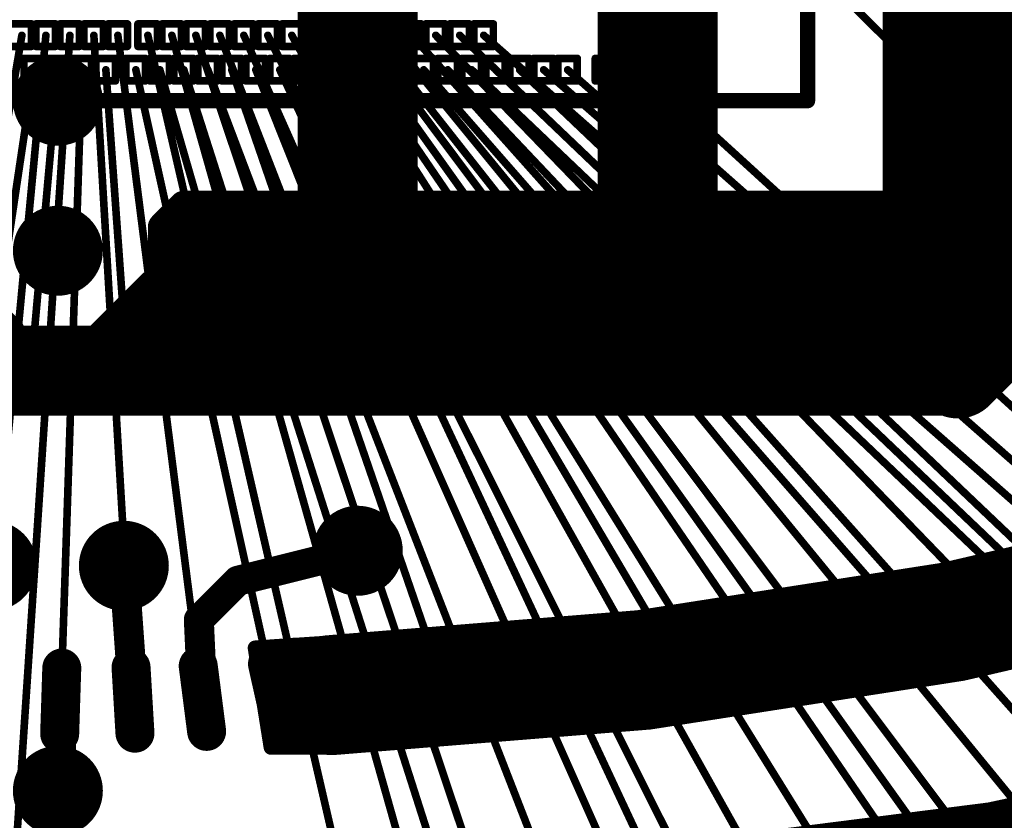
# Model space of a CAD drawing. Header units: millimetres. Extents: x -20 to 67, y -24 to 74.9.
# Tile 8 of 37: x -0.1 to 3.2, y -4.9 to -2.2. Entities that reach past the tile are written whole.
import ezdxf

# ---------------------------------------------------------------- set-up
doc = ezdxf.new("R2010")
doc.units = ezdxf.units.MM
doc.header["$LTSCALE"] = 0.2
doc.header["$MEASUREMENT"] = 0
doc.layers.get('0').update_dxf_attribs({"color": 6, "plot": 0})
for name, color, linetype in [('Cu1', 5, 'Continuous'), ('Die5', 7, 'Continuous'), ('Sbp1', 5, 'Continuous'), ('Wire1', 96, 'Continuous'), ('Wire2', 1, 'Continuous')]:
    doc.layers.add(name, color=color, linetype=linetype)

# ---------------------------------------------------------------- blocks, each defined once
blk = doc.blocks.new('ROUND_25')
at = {"const_width": 0.15}
blk.add_lwpolyline([(-0.075, 0, 1), (0.075, 0, 1)], format="xyb", close=True, dxfattribs=at)
blk = doc.blocks.new('ROUND_19')
at = {"const_width": 0.025}
blk.add_lwpolyline([(-0.0125, 0, 1), (0.0125, 0, 1)], format="xyb", close=True, dxfattribs=at)
blk = doc.blocks.new('ROUND_20')
at = {"const_width": 0.065}
blk.add_lwpolyline([(-0.0325, 0, 1), (0.0325, 0, 1)], format="xyb", close=True, dxfattribs=at)
blk = doc.blocks.new('ROUND_24')
at = {"const_width": 0.05}
blk.add_lwpolyline([(-0.025, 0, 1), (0.025, 0, 1)], format="xyb", close=True, dxfattribs=at)
blk = doc.blocks.new('ROUND_26')
at = {"const_width": 0.25}
blk.add_lwpolyline([(-0.125, 0, 1), (0.125, 0, 1)], format="xyb", close=True, dxfattribs=at)
blk = doc.blocks.new('ROUND_27')
at = {"const_width": 0.2}
blk.add_lwpolyline([(-0.1, 0, 1), (0.1, 0, 1)], format="xyb", close=True, dxfattribs=at)
blk = doc.blocks.new('ROUND_28')
at = {"const_width": 0.1}
blk.add_lwpolyline([(-0.05, 0, 1), (0.05, 0, 1)], format="xyb", close=True, dxfattribs=at)
blk = doc.blocks.new('ROUND_11')
at = {"const_width": 0.0127}
blk.add_lwpolyline([(-0.00635, 0, 1), (0.00635, 0, 1)], format="xyb", close=True, dxfattribs=at)
blk = doc.blocks.new('ROUND_37')
at = {"const_width": 0.0254}
blk.add_lwpolyline([(-0.0127, 0, 1), (0.0127, 0, 1)], format="xyb", close=True, dxfattribs=at)

msp = doc.modelspace()

# ---------------------------------------------------------------- linework, layer by layer
at = {"layer": 'Cu1'}
for points, const_width in [([(3, -3.2), (3, 3.2)], 0.5), ([(1, -3), (1, 3)], 0.4), ([(2, -3), (2, 3)], 0.4), ([(0.42, -2.85), (0.35, -2.921)], 0.1), ([(2.75, -2.85), (0.42, -2.85)], 0.1), ([(0.42, -2.85), (2.75, -2.85)], 0.1), ([(0.45, -3.25), (0.45, -2.85)], 0.1), ([(0.55, -3.25), (0.55, -2.85)], 0.1), ([(0.65, -3.25), (0.65, -2.85)], 0.1), ([(0.75, -3.25), (0.75, -2.85)], 0.1), ([(0.85, -3.25), (0.85, -2.85)], 0.1), ([(0.95, -3.25), (0.95, -2.85)], 0.1), ([(1.05, -3.25), (1.05, -2.85)], 0.1), ([(1.15, -3.25), (1.15, -2.85)], 0.1), ([(1.25, -3.25), (1.25, -2.85)], 0.1), ([(1.35, -3.25), (1.35, -2.85)], 0.1), ([(1.45, -3.25), (1.45, -2.85)], 0.1), ([(1.55, -3.25), (1.55, -2.85)], 0.1), ([(1.65, -3.25), (1.65, -2.85)], 0.1), ([(1.75, -3.25), (1.75, -2.85)], 0.1), ([(1.85, -3.25), (1.85, -2.85)], 0.1), ([(1.95, -3.25), (1.95, -2.85)], 0.1), ([(2.05, -3.25), (2.05, -2.85)], 0.1), ([(2.15, -3.25), (2.15, -2.85)], 0.1), ([(2.25, -3.25), (2.25, -2.85)], 0.1), ([(2.35, -3.25), (2.35, -2.85)], 0.1), ([(2.45, -3.25), (2.45, -2.85)], 0.1), ([(2.55, -3.25), (2.55, -2.85)], 0.1), ([(2.65, -3.25), (2.65, -2.85)], 0.1), ([(2.75, -3.25), (2.75, -2.85)], 0.1), ([(0.35, -2.921), (0.35, -3.25)], 0.1), ([(0.35, -3.25), (0.35, -2.921)], 0.1), ([(3.4, -3.01), (3.001, -3.409)], 0.3), ([(0.35, -2.95), (2.75, -2.95)], 0.1), ([(-0.2, -3.3), (-0.45, -3.05)], 0.2), ([(0.35, -3.05), (2.75, -3.05)], 0.1), ([(0.1, -3.4), (0.35, -3.15)], 0.2), ([(0.35, -3.15), (2.75, -3.15)], 0.1), ([(0.35, -3.25), (2.75, -3.25)], 0.1), ([(-0.3, -3.4), (0.3, -3.4)], 0.3), ([(0.3, -3.4), (3, -3.4)], 0.3), ([(-0.097, -3.475), (-0.084, -3.326)], 0.05), ([(0.237, -3.475), (0.226, -3.326)], 0.05), ([(0.65, -3.473), (0.609, -3.328)], 0.05), ([(0.906, -3.471), (0.853, -3.33)], 0.05), ([(1.087, -3.47), (1.032, -3.331)], 0.05), ([(1.363, -3.467), (1.296, -3.334)], 0.05), ([(1.66, -3.464), (1.579, -3.337)], 0.05), ([(1.976, -3.459), (1.883, -3.342)], 0.05), ([(2.301, -3.455), (2.198, -3.346)], 0.05), ([(2.564, -3.452), (2.455, -3.349)], 0.05), ([(2.826, -3.45), (2.713, -3.351)], 0.05), ([(3.016, -3.45), (2.903, -3.351)], 0.05), ([(0.6, -4.1), (1, -4)], 0.1), ([(0.22, -4.05), (0.24, -4.33)], 0.1), ([(0.47, -4.23), (0.6, -4.1)], 0.1), ([(2.914, -4.333), (2.769, -4.167)], 0.13), ([(0.482, -4.493), (0.47, -4.23)], 0.1), ([(2.117, -4.464), (2.005, -4.274)], 0.13), ([(0.24, -4.33), (0.251, -4.499)], 0.1), ([(0.658, -4.324), (0.912, -4.307)], 0.05), ([(0.711, -4.655), (0.658, -4.324)], 0.05), ([(0.686, -4.5), (0.686, -4.322)], 0.05), ([(0.736, -4.655), (0.736, -4.319)], 0.05), ([(0.786, -4.655), (0.786, -4.315)], 0.05), ([(0.836, -4.655), (0.836, -4.312)], 0.05), ([(0.912, -4.307), (0.886, -4.655)], 0.05), ([(0.886, -4.655), (0.886, -4.309)], 0.05), ([(1.322, -4.553), (1.251, -4.345)], 0.13), ([(0.006, -4.61), (0.013, -4.391)], 0.13), ([(0.257, -4.608), (0.244, -4.389)], 0.13), ([(0.496, -4.602), (0.468, -4.384)], 0.13), ([(0.747, -4.592), (0.699, -4.377)], 0.13), ([(0.663, -4.355), (0.909, -4.355)], 0.05), ([(0.671, -4.405), (0.905, -4.405)], 0.05), ([(0.679, -4.455), (0.901, -4.455)], 0.05), ([(0.01, -4.79), (0.01, -4.5)], 0.1), ([(0.687, -4.505), (0.898, -4.505)], 0.05), ([(0.695, -4.555), (0.894, -4.555)], 0.05), ([(0.703, -4.605), (0.89, -4.605)], 0.05), ([(0.886, -4.655), (0.711, -4.655)], 0.05), ([(0, -4.8), (0.01, -4.79)], 0.1)]:
    msp.add_lwpolyline(points, dxfattribs=dict(at, const_width=const_width))
at = {"layer": 'Cu1', "const_width": 0.4}
for points in [[(0.913, -4.481, 0.0554889), (4.002054, -4.000202)], [(-4.714, -4.697, 0.127657), (4.682072, -4.705286)]]:
    msp.add_lwpolyline(points, format="xyb", dxfattribs=at)
at = {"layer": 'Die5'}
for points, const_width in [([(2.5, 2.5), (2.5, -2.5)], 0.0508), ([(-0.088, -2.244), (-0.153, -2.244)], 0.0254), ([(-0.088, -2.319), (-0.088, -2.244)], 0.0254), ([(-0.073, -2.244), (-0.073, -2.319)], 0.0254), ([(-0.008, -2.244), (-0.073, -2.244)], 0.0254), ([(-0.008, -2.319), (-0.008, -2.244)], 0.0254), ([(0.007, -2.244), (0.007, -2.319)], 0.0254), ([(0.072, -2.244), (0.007, -2.244)], 0.0254), ([(0.072, -2.319), (0.072, -2.244)], 0.0254), ([(0.087, -2.244), (0.087, -2.319)], 0.0254), ([(0.152, -2.244), (0.087, -2.244)], 0.0254), ([(0.152, -2.319), (0.152, -2.244)], 0.0254), ([(0.167, -2.244), (0.167, -2.319)], 0.0254), ([(0.232, -2.244), (0.167, -2.244)], 0.0254), ([(0.232, -2.319), (0.232, -2.244)], 0.0254), ([(0.267, -2.244), (0.267, -2.319)], 0.0254), ([(0.332, -2.244), (0.267, -2.244)], 0.0254), ([(0.332, -2.319), (0.332, -2.244)], 0.0254), ([(0.347, -2.244), (0.347, -2.319)], 0.0254), ([(0.412, -2.244), (0.347, -2.244)], 0.0254), ([(0.412, -2.319), (0.412, -2.244)], 0.0254), ([(0.427, -2.244), (0.427, -2.319)], 0.0254), ([(0.492, -2.244), (0.427, -2.244)], 0.0254), ([(0.492, -2.319), (0.492, -2.244)], 0.0254), ([(0.507, -2.244), (0.507, -2.319)], 0.0254), ([(0.572, -2.244), (0.507, -2.244)], 0.0254), ([(0.572, -2.319), (0.572, -2.244)], 0.0254), ([(0.587, -2.244), (0.587, -2.319)], 0.0254), ([(0.652, -2.244), (0.587, -2.244)], 0.0254), ([(0.652, -2.319), (0.652, -2.244)], 0.0254), ([(0.667, -2.244), (0.667, -2.319)], 0.0254), ([(0.732, -2.244), (0.667, -2.244)], 0.0254), ([(0.732, -2.319), (0.732, -2.244)], 0.0254), ([(0.747, -2.244), (0.747, -2.319)], 0.0254), ([(0.812, -2.244), (0.747, -2.244)], 0.0254), ([(0.812, -2.319), (0.812, -2.244)], 0.0254), ([(0.827, -2.244), (0.827, -2.319)], 0.0254), ([(0.892, -2.244), (0.827, -2.244)], 0.0254), ([(0.892, -2.319), (0.892, -2.244)], 0.0254), ([(0.907, -2.244), (0.907, -2.319)], 0.0254), ([(0.972, -2.244), (0.907, -2.244)], 0.0254), ([(0.972, -2.319), (0.972, -2.244)], 0.0254), ([(0.987, -2.244), (0.987, -2.319)], 0.0254), ([(1.052, -2.244), (0.987, -2.244)], 0.0254), ([(1.052, -2.319), (1.052, -2.244)], 0.0254), ([(1.067, -2.244), (1.067, -2.319)], 0.0254), ([(1.132, -2.244), (1.067, -2.244)], 0.0254), ([(1.132, -2.319), (1.132, -2.244)], 0.0254), ([(1.147, -2.244), (1.147, -2.319)], 0.0254), ([(1.212, -2.244), (1.147, -2.244)], 0.0254), ([(1.212, -2.319), (1.212, -2.244)], 0.0254), ([(1.227, -2.244), (1.227, -2.319)], 0.0254), ([(1.292, -2.244), (1.227, -2.244)], 0.0254), ([(1.292, -2.319), (1.292, -2.244)], 0.0254), ([(1.307, -2.244), (1.307, -2.319)], 0.0254), ([(1.372, -2.244), (1.307, -2.244)], 0.0254), ([(1.372, -2.319), (1.372, -2.244)], 0.0254), ([(1.387, -2.244), (1.387, -2.319)], 0.0254), ([(1.452, -2.244), (1.387, -2.244)], 0.0254), ([(1.452, -2.319), (1.452, -2.244)], 0.0254), ([(-0.153, -2.319), (-0.088, -2.319)], 0.0254), ([(-0.073, -2.319), (-0.008, -2.319)], 0.0254), ([(0.007, -2.319), (0.072, -2.319)], 0.0254), ([(0.087, -2.319), (0.152, -2.319)], 0.0254), ([(0.167, -2.319), (0.232, -2.319)], 0.0254), ([(0.267, -2.319), (0.332, -2.319)], 0.0254), ([(0.347, -2.319), (0.412, -2.319)], 0.0254), ([(0.427, -2.319), (0.492, -2.319)], 0.0254), ([(0.507, -2.319), (0.572, -2.319)], 0.0254), ([(0.587, -2.319), (0.652, -2.319)], 0.0254), ([(0.667, -2.319), (0.732, -2.319)], 0.0254), ([(0.747, -2.319), (0.812, -2.319)], 0.0254), ([(0.827, -2.319), (0.892, -2.319)], 0.0254), ([(0.907, -2.319), (0.972, -2.319)], 0.0254), ([(0.987, -2.319), (1.052, -2.319)], 0.0254), ([(1.067, -2.319), (1.132, -2.319)], 0.0254), ([(1.147, -2.319), (1.212, -2.319)], 0.0254), ([(1.227, -2.319), (1.292, -2.319)], 0.0254), ([(1.307, -2.319), (1.372, -2.319)], 0.0254), ([(1.387, -2.319), (1.452, -2.319)], 0.0254), ([(-0.113, -2.359), (-0.113, -2.434)], 0.0254), ([(-0.048, -2.359), (-0.113, -2.359)], 0.0254), ([(-0.048, -2.434), (-0.048, -2.359)], 0.0254), ([(-0.033, -2.359), (-0.033, -2.434)], 0.0254), ([(0.032, -2.359), (-0.033, -2.359)], 0.0254), ([(0.032, -2.434), (0.032, -2.359)], 0.0254), ([(0.047, -2.359), (0.047, -2.434)], 0.0254), ([(0.112, -2.359), (0.047, -2.359)], 0.0254), ([(0.112, -2.434), (0.112, -2.359)], 0.0254), ([(0.127, -2.359), (0.127, -2.434)], 0.0254), ([(0.192, -2.359), (0.127, -2.359)], 0.0254), ([(0.192, -2.434), (0.192, -2.359)], 0.0254), ([(0.227, -2.359), (0.227, -2.434)], 0.0254), ([(0.292, -2.359), (0.227, -2.359)], 0.0254), ([(0.292, -2.434), (0.292, -2.359)], 0.0254), ([(0.307, -2.359), (0.307, -2.434)], 0.0254), ([(0.372, -2.359), (0.307, -2.359)], 0.0254), ([(0.372, -2.434), (0.372, -2.359)], 0.0254), ([(0.387, -2.359), (0.387, -2.434)], 0.0254), ([(0.452, -2.359), (0.387, -2.359)], 0.0254), ([(0.452, -2.434), (0.452, -2.359)], 0.0254), ([(0.467, -2.359), (0.467, -2.434)], 0.0254), ([(0.532, -2.359), (0.467, -2.359)], 0.0254), ([(0.532, -2.434), (0.532, -2.359)], 0.0254), ([(0.547, -2.359), (0.547, -2.434)], 0.0254), ([(0.612, -2.359), (0.547, -2.359)], 0.0254), ([(0.612, -2.434), (0.612, -2.359)], 0.0254), ([(0.627, -2.359), (0.627, -2.434)], 0.0254), ([(0.692, -2.359), (0.627, -2.359)], 0.0254), ([(0.692, -2.434), (0.692, -2.359)], 0.0254), ([(0.707, -2.359), (0.707, -2.434)], 0.0254), ([(0.772, -2.359), (0.707, -2.359)], 0.0254), ([(0.772, -2.434), (0.772, -2.359)], 0.0254), ([(0.787, -2.359), (0.787, -2.434)], 0.0254), ([(0.852, -2.359), (0.787, -2.359)], 0.0254), ([(0.852, -2.434), (0.852, -2.359)], 0.0254), ([(0.867, -2.359), (0.867, -2.434)], 0.0254), ([(0.932, -2.359), (0.867, -2.359)], 0.0254), ([(0.932, -2.434), (0.932, -2.359)], 0.0254), ([(0.947, -2.359), (0.947, -2.434)], 0.0254), ([(1.012, -2.359), (0.947, -2.359)], 0.0254), ([(1.012, -2.434), (1.012, -2.359)], 0.0254), ([(1.027, -2.359), (1.027, -2.434)], 0.0254), ([(1.092, -2.359), (1.027, -2.359)], 0.0254), ([(1.092, -2.434), (1.092, -2.359)], 0.0254), ([(1.107, -2.359), (1.107, -2.434)], 0.0254), ([(1.172, -2.359), (1.107, -2.359)], 0.0254), ([(1.172, -2.434), (1.172, -2.359)], 0.0254), ([(1.187, -2.359), (1.187, -2.434)], 0.0254), ([(1.252, -2.359), (1.187, -2.359)], 0.0254), ([(1.252, -2.434), (1.252, -2.359)], 0.0254), ([(1.267, -2.359), (1.267, -2.434)], 0.0254), ([(1.332, -2.359), (1.267, -2.359)], 0.0254), ([(1.332, -2.434), (1.332, -2.359)], 0.0254), ([(1.347, -2.359), (1.347, -2.434)], 0.0254), ([(1.412, -2.359), (1.347, -2.359)], 0.0254), ([(1.412, -2.434), (1.412, -2.359)], 0.0254), ([(1.427, -2.359), (1.427, -2.434)], 0.0254), ([(1.492, -2.359), (1.427, -2.359)], 0.0254), ([(1.492, -2.434), (1.492, -2.359)], 0.0254), ([(1.507, -2.359), (1.507, -2.434)], 0.0254), ([(1.572, -2.359), (1.507, -2.359)], 0.0254), ([(1.572, -2.434), (1.572, -2.359)], 0.0254), ([(1.587, -2.359), (1.587, -2.434)], 0.0254), ([(1.652, -2.359), (1.587, -2.359)], 0.0254), ([(1.652, -2.434), (1.652, -2.359)], 0.0254), ([(1.667, -2.359), (1.667, -2.434)], 0.0254), ([(1.732, -2.359), (1.667, -2.359)], 0.0254), ([(1.732, -2.434), (1.732, -2.359)], 0.0254), ([(1.792, -2.359), (1.792, -2.434)], 0.0254), ([(1.857, -2.359), (1.792, -2.359)], 0.0254), ([(1.857, -2.434), (1.857, -2.359)], 0.0254), ([(1.917, -2.359), (1.917, -2.434)], 0.0254), ([(1.982, -2.359), (1.917, -2.359)], 0.0254), ([(1.982, -2.434), (1.982, -2.359)], 0.0254), ([(-0.113, -2.434), (-0.048, -2.434)], 0.0254), ([(-0.033, -2.434), (0.032, -2.434)], 0.0254), ([(0.047, -2.434), (0.112, -2.434)], 0.0254), ([(0.127, -2.434), (0.192, -2.434)], 0.0254), ([(0.227, -2.434), (0.292, -2.434)], 0.0254), ([(0.307, -2.434), (0.372, -2.434)], 0.0254), ([(0.387, -2.434), (0.452, -2.434)], 0.0254), ([(0.467, -2.434), (0.532, -2.434)], 0.0254), ([(0.547, -2.434), (0.612, -2.434)], 0.0254), ([(0.627, -2.434), (0.692, -2.434)], 0.0254), ([(0.707, -2.434), (0.772, -2.434)], 0.0254), ([(0.787, -2.434), (0.852, -2.434)], 0.0254), ([(0.867, -2.434), (0.932, -2.434)], 0.0254), ([(0.947, -2.434), (1.012, -2.434)], 0.0254), ([(1.027, -2.434), (1.092, -2.434)], 0.0254), ([(1.107, -2.434), (1.172, -2.434)], 0.0254), ([(1.187, -2.434), (1.252, -2.434)], 0.0254), ([(1.267, -2.434), (1.332, -2.434)], 0.0254), ([(1.347, -2.434), (1.412, -2.434)], 0.0254), ([(1.427, -2.434), (1.492, -2.434)], 0.0254), ([(1.507, -2.434), (1.572, -2.434)], 0.0254), ([(1.587, -2.434), (1.652, -2.434)], 0.0254), ([(1.667, -2.434), (1.732, -2.434)], 0.0254), ([(1.792, -2.434), (1.857, -2.434)], 0.0254), ([(1.917, -2.434), (1.982, -2.434)], 0.0254), ([(2.5, -2.5), (-2.5, -2.5)], 0.0508)]:
    msp.add_lwpolyline(points, dxfattribs=dict(at, const_width=const_width))
at = {"layer": 'Sbp1'}
for points, const_width in [([(3, -3.2), (3, 3.2)], 0.5), ([(1, -3), (1, 3)], 0.4), ([(2, -3), (2, 3)], 0.4), ([(0.42, -2.85), (0.35, -2.921)], 0.1), ([(2.75, -2.85), (0.42, -2.85)], 0.1), ([(0.42, -2.85), (2.75, -2.85)], 0.1), ([(0.45, -3.25), (0.45, -2.85)], 0.1), ([(0.55, -3.25), (0.55, -2.85)], 0.1), ([(0.65, -3.25), (0.65, -2.85)], 0.1), ([(0.75, -3.25), (0.75, -2.85)], 0.1), ([(0.85, -3.25), (0.85, -2.85)], 0.1), ([(0.95, -3.25), (0.95, -2.85)], 0.1), ([(1.05, -3.25), (1.05, -2.85)], 0.1), ([(1.15, -3.25), (1.15, -2.85)], 0.1), ([(1.25, -3.25), (1.25, -2.85)], 0.1), ([(1.35, -3.25), (1.35, -2.85)], 0.1), ([(1.45, -3.25), (1.45, -2.85)], 0.1), ([(1.55, -3.25), (1.55, -2.85)], 0.1), ([(1.65, -3.25), (1.65, -2.85)], 0.1), ([(1.75, -3.25), (1.75, -2.85)], 0.1), ([(1.85, -3.25), (1.85, -2.85)], 0.1), ([(1.95, -3.25), (1.95, -2.85)], 0.1), ([(2.05, -3.25), (2.05, -2.85)], 0.1), ([(2.15, -3.25), (2.15, -2.85)], 0.1), ([(2.25, -3.25), (2.25, -2.85)], 0.1), ([(2.35, -3.25), (2.35, -2.85)], 0.1), ([(2.45, -3.25), (2.45, -2.85)], 0.1), ([(2.55, -3.25), (2.55, -2.85)], 0.1), ([(2.65, -3.25), (2.65, -2.85)], 0.1), ([(2.75, -3.25), (2.75, -2.85)], 0.1), ([(0.35, -2.921), (0.35, -3.25)], 0.1), ([(0.35, -3.25), (0.35, -2.921)], 0.1), ([(3.4, -3.01), (3.001, -3.409)], 0.3), ([(0.35, -2.95), (2.75, -2.95)], 0.1), ([(-0.2, -3.3), (-0.45, -3.05)], 0.2), ([(0.35, -3.05), (2.75, -3.05)], 0.1), ([(0.1, -3.4), (0.35, -3.15)], 0.2), ([(0.35, -3.15), (2.75, -3.15)], 0.1), ([(0.35, -3.25), (2.75, -3.25)], 0.1), ([(-0.3, -3.4), (0.3, -3.4)], 0.3), ([(0.3, -3.4), (3, -3.4)], 0.3), ([(-0.097, -3.475), (-0.084, -3.326)], 0.05), ([(0.237, -3.475), (0.226, -3.326)], 0.05), ([(0.65, -3.473), (0.609, -3.328)], 0.05), ([(0.906, -3.471), (0.853, -3.33)], 0.05), ([(1.087, -3.47), (1.032, -3.331)], 0.05), ([(1.363, -3.467), (1.296, -3.334)], 0.05), ([(1.66, -3.464), (1.579, -3.337)], 0.05), ([(1.976, -3.459), (1.883, -3.342)], 0.05), ([(2.301, -3.455), (2.198, -3.346)], 0.05), ([(2.564, -3.452), (2.455, -3.349)], 0.05), ([(2.826, -3.45), (2.713, -3.351)], 0.05), ([(3.016, -3.45), (2.903, -3.351)], 0.05), ([(2.914, -4.333), (2.769, -4.167)], 0.13), ([(2.117, -4.464), (2.005, -4.274)], 0.13), ([(0.658, -4.324), (0.912, -4.307)], 0.05), ([(0.711, -4.655), (0.658, -4.324)], 0.05), ([(0.686, -4.5), (0.686, -4.322)], 0.05), ([(0.736, -4.655), (0.736, -4.319)], 0.05), ([(0.786, -4.655), (0.786, -4.315)], 0.05), ([(0.836, -4.655), (0.836, -4.312)], 0.05), ([(0.912, -4.307), (0.886, -4.655)], 0.05), ([(0.886, -4.655), (0.886, -4.309)], 0.05), ([(1.322, -4.553), (1.251, -4.345)], 0.13), ([(0.006, -4.61), (0.013, -4.391)], 0.13), ([(0.257, -4.608), (0.244, -4.389)], 0.13), ([(0.496, -4.602), (0.468, -4.384)], 0.13), ([(0.747, -4.592), (0.699, -4.377)], 0.13), ([(0.663, -4.355), (0.909, -4.355)], 0.05), ([(0.671, -4.405), (0.905, -4.405)], 0.05), ([(0.679, -4.455), (0.901, -4.455)], 0.05), ([(0.687, -4.505), (0.898, -4.505)], 0.05), ([(0.695, -4.555), (0.894, -4.555)], 0.05), ([(0.703, -4.605), (0.89, -4.605)], 0.05), ([(0.886, -4.655), (0.711, -4.655)], 0.05)]:
    msp.add_lwpolyline(points, dxfattribs=dict(at, const_width=const_width))
at = {"layer": 'Sbp1', "const_width": 0.4}
for points in [[(0.913, -4.481, 0.0554889), (4.002054, -4.000202)], [(-4.714, -4.697, 0.127657), (4.682072, -4.705286)]]:
    msp.add_lwpolyline(points, format="xyb", dxfattribs=at)
at = {"layer": 'Wire1', "const_width": 0.0254}
for points in [[(2.396, -1.52), (3.4, -2.53)], [(2.396, -1.6), (4.118, -3.503)], [(2.396, -1.68), (3.4, -2.76)], [(2.396, -1.805), (4.802, -4.288)], [(2.396, -1.93), (3.4, -2.93)], [(-0.08, -2.397), (-0.512, -5.294)], [(0, -2.397), (-0.09, -3.4)], [(0.08, -2.397), (0.01, -4.5)], [(0.16, -2.397), (0.232, -3.4)], [(0.26, -2.397), (0.723, -4.484)], [(0.34, -2.397), (0.63, -3.4)], [(0.42, -2.397), (1.333, -5.253)], [(0.5, -2.397), (0.88, -3.4)], [(0.58, -2.397), (1.287, -4.449)], [(0.66, -2.397), (1.06, -3.4)], [(0.74, -2.397), (2.045, -5.188)], [(0.82, -2.397), (1.33, -3.4)], [(0.9, -2.397), (2.061, -4.369)], [(0.98, -2.397), (1.62, -3.4)], [(1.06, -2.397), (2.965, -5.064)], [(1.14, -2.397), (1.93, -3.4)], [(1.22, -2.397), (2.842, -4.25)], [(1.3, -2.397), (2.25, -3.4)], [(1.38, -2.397), (3.981, -4.872)], [(1.46, -2.397), (2.51, -3.4)], [(1.54, -2.397), (3.379, -4.145)], [(1.62, -2.397), (2.77, -3.4)], [(1.7, -2.397), (4.405, -4.774)], [(1.825, -2.397), (2.96, -3.4)], [(1.95, -2.397), (3.771, -4.057)]]:
    msp.add_lwpolyline(points, dxfattribs=at)
at = {"layer": 'Wire2', "const_width": 0.0254}
for points in [[(2.281, -1.32), (5.389, -4.483)], [(2.281, -1.4), (5.307, -4.748)], [(-0.12, -2.282), (-0.494, -4.493)], [(-0.04, -2.282), (-0.249, -4.499)], [(0.04, -2.282), (-0.209, -6.048)], [(0.12, -2.282), (0.251, -4.499)], [(0.2, -2.282), (0.482, -4.493)], [(0.3, -2.282), (1.159, -6.007)], [(0.38, -2.282), (1.426, -5.984)], [(0.46, -2.282), (1.692, -5.958)], [(0.54, -2.282), (1.958, -5.926)], [(0.62, -2.282), (2.223, -5.89)], [(0.7, -2.282), (2.488, -5.85)], [(0.78, -2.282), (2.752, -5.805)], [(0.86, -2.282), (3.015, -5.755)], [(0.94, -2.282), (3.277, -5.701)], [(1.02, -2.282), (3.539, -5.642)], [(1.1, -2.282), (3.799, -5.579)], [(1.18, -2.282), (4.059, -5.511)], [(1.26, -2.282), (4.317, -5.439)], [(1.34, -2.282), (4.574, -5.362)], [(1.42, -2.282), (4.83, -5.281)]]:
    msp.add_lwpolyline(points, dxfattribs=at)

# ---------------------------------------------------------------- block references
at = {"layer": 'Cu1'}
for name, p in [('ROUND_25', (0, -2.5)), ('ROUND_24', (0.42, -2.85)), ('ROUND_24', (0.42, -2.85)), ('ROUND_24', (0.42, -2.85)), ('ROUND_24', (0.45, -2.85)), ('ROUND_24', (0.55, -2.85)), ('ROUND_24', (0.65, -2.85)), ('ROUND_24', (0.75, -2.85)), ('ROUND_24', (0.85, -2.85)), ('ROUND_27', (1, -3)), ('ROUND_24', (0.95, -2.85)), ('ROUND_24', (1.05, -2.85)), ('ROUND_24', (1.15, -2.85)), ('ROUND_24', (1.25, -2.85)), ('ROUND_24', (1.35, -2.85)), ('ROUND_24', (1.45, -2.85)), ('ROUND_24', (1.55, -2.85)), ('ROUND_24', (1.65, -2.85)), ('ROUND_24', (1.75, -2.85)), ('ROUND_24', (1.85, -2.85)), ('ROUND_27', (2, -3)), ('ROUND_24', (1.95, -2.85)), ('ROUND_24', (2.05, -2.85)), ('ROUND_24', (2.15, -2.85)), ('ROUND_24', (2.25, -2.85)), ('ROUND_24', (2.35, -2.85)), ('ROUND_24', (2.45, -2.85)), ('ROUND_24', (2.55, -2.85)), ('ROUND_24', (2.65, -2.85)), ('ROUND_24', (2.75, -2.85)), ('ROUND_24', (2.75, -2.85)), ('ROUND_25', (0, -3)), ('ROUND_25', (1, -3)), ('ROUND_25', (2, -3)), ('ROUND_25', (3, -3)), ('ROUND_24', (0.35, -2.921)), ('ROUND_24', (0.35, -2.921)), ('ROUND_24', (0.35, -2.95)), ('ROUND_24', (2.75, -2.95)), ('ROUND_26', (3, -3.2)), ('ROUND_24', (0.35, -3.05)), ('ROUND_24', (2.75, -3.05)), ('ROUND_28', (0.35, -3.15)), ('ROUND_24', (0.35, -3.15)), ('ROUND_24', (2.75, -3.15)), ('ROUND_28', (-0.2, -3.3)), ('ROUND_24', (0.35, -3.25)), ('ROUND_24', (0.35, -3.25)), ('ROUND_24', (0.45, -3.25)), ('ROUND_24', (0.55, -3.25)), ('ROUND_24', (0.65, -3.25)), ('ROUND_24', (0.75, -3.25)), ('ROUND_24', (0.85, -3.25)), ('ROUND_24', (0.95, -3.25)), ('ROUND_24', (1.05, -3.25)), ('ROUND_24', (1.15, -3.25)), ('ROUND_24', (1.25, -3.25)), ('ROUND_24', (1.35, -3.25)), ('ROUND_24', (1.45, -3.25)), ('ROUND_24', (1.55, -3.25)), ('ROUND_24', (1.65, -3.25)), ('ROUND_24', (1.75, -3.25)), ('ROUND_24', (1.85, -3.25)), ('ROUND_24', (1.95, -3.25)), ('ROUND_24', (2.05, -3.25)), ('ROUND_24', (2.15, -3.25)), ('ROUND_24', (2.25, -3.25)), ('ROUND_24', (2.35, -3.25)), ('ROUND_24', (2.45, -3.25)), ('ROUND_24', (2.55, -3.25)), ('ROUND_24', (2.65, -3.25)), ('ROUND_24', (2.75, -3.25)), ('ROUND_24', (2.75, -3.25)), ('ROUND_25', (0.3, -3.4)), ('ROUND_25', (0.3, -3.4)), ('ROUND_25', (3, -3.4)), ('ROUND_25', (3.001, -3.409)), ('ROUND_19', (-0.084, -3.326)), ('ROUND_28', (0.1, -3.4)), ('ROUND_19', (0.226, -3.326)), ('ROUND_19', (0.609, -3.328)), ('ROUND_19', (0.853, -3.33)), ('ROUND_19', (1.032, -3.331)), ('ROUND_19', (1.296, -3.334)), ('ROUND_19', (1.579, -3.337)), ('ROUND_19', (1.883, -3.342)), ('ROUND_19', (2.198, -3.346)), ('ROUND_19', (2.455, -3.349)), ('ROUND_19', (2.713, -3.351)), ('ROUND_19', (2.903, -3.351)), ('ROUND_19', (0.906, -3.471)), ('ROUND_19', (1.087, -3.47)), ('ROUND_19', (1.363, -3.467)), ('ROUND_19', (1.66, -3.464)), ('ROUND_19', (1.976, -3.459)), ('ROUND_19', (2.301, -3.455)), ('ROUND_19', (2.564, -3.452)), ('ROUND_19', (2.826, -3.45)), ('ROUND_19', (3.016, -3.45)), ('ROUND_19', (-0.097, -3.475)), ('ROUND_19', (0.237, -3.475)), ('ROUND_19', (0.65, -3.473)), ('ROUND_25', (1, -4)), ('ROUND_25', (-0.22, -4.05)), ('ROUND_25', (0.22, -4.05)), ('ROUND_24', (1, -4)), ('ROUND_24', (0.22, -4.05)), ('ROUND_24', (0.6, -4.1)), ('ROUND_20', (2.769, -4.167)), ('ROUND_24', (0.47, -4.23)), ('ROUND_20', (2.005, -4.274)), ('ROUND_20', (2.914, -4.333)), ('ROUND_24', (0.24, -4.33)), ('ROUND_19', (0.658, -4.324)), ('ROUND_19', (0.658, -4.324)), ('ROUND_19', (0.686, -4.322)), ('ROUND_19', (0.736, -4.319)), ('ROUND_27', (0.913, -4.481)), ('ROUND_19', (0.786, -4.315)), ('ROUND_19', (0.836, -4.312)), ('ROUND_19', (0.886, -4.309)), ('ROUND_19', (0.912, -4.307)), ('ROUND_19', (0.912, -4.307)), ('ROUND_20', (1.251, -4.345)), ('ROUND_20', (0.013, -4.391)), ('ROUND_20', (0.244, -4.389)), ('ROUND_20', (0.468, -4.384)), ('ROUND_20', (0.699, -4.377)), ('ROUND_19', (0.663, -4.355)), ('ROUND_19', (0.909, -4.355)), ('ROUND_19', (0.671, -4.405)), ('ROUND_19', (0.905, -4.405)), ('ROUND_20', (2.117, -4.464)), ('ROUND_19', (0.679, -4.455)), ('ROUND_19', (0.901, -4.455)), ('ROUND_24', (0.01, -4.5)), ('ROUND_24', (0.251, -4.499)), ('ROUND_24', (0.482, -4.493)), ('ROUND_19', (0.686, -4.5)), ('ROUND_19', (0.687, -4.505)), ('ROUND_19', (0.898, -4.505)), ('ROUND_20', (1.322, -4.553)), ('ROUND_19', (0.695, -4.555)), ('ROUND_20', (0.747, -4.592)), ('ROUND_19', (0.894, -4.555)), ('ROUND_20', (0.006, -4.61)), ('ROUND_20', (0.257, -4.608)), ('ROUND_20', (0.496, -4.602)), ('ROUND_19', (0.703, -4.605)), ('ROUND_19', (0.89, -4.605)), ('ROUND_25', (0, -4.8)), ('ROUND_19', (0.711, -4.655)), ('ROUND_19', (0.736, -4.655)), ('ROUND_19', (0.786, -4.655)), ('ROUND_19', (0.836, -4.655)), ('ROUND_19', (0.886, -4.655)), ('ROUND_19', (0.886, -4.655)), ('ROUND_19', (0.886, -4.655)), ('ROUND_24', (0, -4.8)), ('ROUND_24', (0.01, -4.79))]:
    msp.add_blockref(name, p, dxfattribs=at)
at = {"layer": 'Die5'}
for name, p in [('ROUND_11', (-0.088, -2.244)), ('ROUND_11', (-0.088, -2.244)), ('ROUND_11', (-0.073, -2.244)), ('ROUND_11', (-0.073, -2.244)), ('ROUND_11', (-0.008, -2.244)), ('ROUND_11', (-0.008, -2.244)), ('ROUND_11', (0.007, -2.244)), ('ROUND_11', (0.007, -2.244)), ('ROUND_11', (0.072, -2.244)), ('ROUND_11', (0.072, -2.244)), ('ROUND_11', (0.087, -2.244)), ('ROUND_11', (0.087, -2.244)), ('ROUND_11', (0.152, -2.244)), ('ROUND_11', (0.152, -2.244)), ('ROUND_11', (0.167, -2.244)), ('ROUND_11', (0.167, -2.244)), ('ROUND_11', (0.232, -2.244)), ('ROUND_11', (0.232, -2.244)), ('ROUND_11', (0.267, -2.244)), ('ROUND_11', (0.267, -2.244)), ('ROUND_11', (0.332, -2.244)), ('ROUND_11', (0.332, -2.244)), ('ROUND_11', (0.347, -2.244)), ('ROUND_11', (0.347, -2.244)), ('ROUND_11', (0.412, -2.244)), ('ROUND_11', (0.412, -2.244)), ('ROUND_11', (0.427, -2.244)), ('ROUND_11', (0.427, -2.244)), ('ROUND_11', (0.492, -2.244)), ('ROUND_11', (0.492, -2.244)), ('ROUND_11', (0.507, -2.244)), ('ROUND_11', (0.507, -2.244)), ('ROUND_11', (0.572, -2.244)), ('ROUND_11', (0.572, -2.244)), ('ROUND_11', (0.587, -2.244)), ('ROUND_11', (0.587, -2.244)), ('ROUND_11', (0.652, -2.244)), ('ROUND_11', (0.652, -2.244)), ('ROUND_11', (0.667, -2.244)), ('ROUND_11', (0.667, -2.244)), ('ROUND_11', (0.732, -2.244)), ('ROUND_11', (0.732, -2.244)), ('ROUND_11', (0.747, -2.244)), ('ROUND_11', (0.747, -2.244)), ('ROUND_11', (0.812, -2.244)), ('ROUND_11', (0.812, -2.244)), ('ROUND_11', (0.827, -2.244)), ('ROUND_11', (0.827, -2.244)), ('ROUND_11', (0.892, -2.244)), ('ROUND_11', (0.892, -2.244)), ('ROUND_11', (0.907, -2.244)), ('ROUND_11', (0.907, -2.244)), ('ROUND_11', (0.972, -2.244)), ('ROUND_11', (0.972, -2.244)), ('ROUND_11', (0.987, -2.244)), ('ROUND_11', (0.987, -2.244)), ('ROUND_11', (1.052, -2.244)), ('ROUND_11', (1.052, -2.244)), ('ROUND_11', (1.067, -2.244)), ('ROUND_11', (1.067, -2.244)), ('ROUND_11', (1.132, -2.244)), ('ROUND_11', (1.132, -2.244)), ('ROUND_11', (1.147, -2.244)), ('ROUND_11', (1.147, -2.244)), ('ROUND_11', (1.212, -2.244)), ('ROUND_11', (1.212, -2.244)), ('ROUND_11', (1.227, -2.244)), ('ROUND_11', (1.227, -2.244)), ('ROUND_11', (1.292, -2.244)), ('ROUND_11', (1.292, -2.244)), ('ROUND_11', (1.307, -2.244)), ('ROUND_11', (1.307, -2.244)), ('ROUND_11', (1.372, -2.244)), ('ROUND_11', (1.372, -2.244)), ('ROUND_11', (1.387, -2.244)), ('ROUND_11', (1.387, -2.244)), ('ROUND_11', (1.452, -2.244)), ('ROUND_11', (1.452, -2.244)), ('ROUND_11', (-0.12, -2.282)), ('ROUND_11', (-0.04, -2.282)), ('ROUND_11', (0.04, -2.282)), ('ROUND_11', (0.12, -2.282)), ('ROUND_11', (0.2, -2.282)), ('ROUND_11', (0.3, -2.282)), ('ROUND_11', (0.38, -2.282)), ('ROUND_11', (0.46, -2.282)), ('ROUND_11', (0.54, -2.282)), ('ROUND_11', (0.62, -2.282)), ('ROUND_11', (0.7, -2.282)), ('ROUND_11', (0.78, -2.282)), ('ROUND_11', (0.86, -2.282)), ('ROUND_11', (0.94, -2.282)), ('ROUND_11', (1.02, -2.282)), ('ROUND_11', (1.1, -2.282)), ('ROUND_11', (1.18, -2.282)), ('ROUND_11', (1.26, -2.282)), ('ROUND_11', (1.34, -2.282)), ('ROUND_11', (1.42, -2.282)), ('ROUND_11', (-0.088, -2.319)), ('ROUND_11', (-0.088, -2.319)), ('ROUND_11', (-0.073, -2.319)), ('ROUND_11', (-0.073, -2.319)), ('ROUND_11', (-0.008, -2.319)), ('ROUND_11', (-0.008, -2.319)), ('ROUND_11', (0.007, -2.319)), ('ROUND_11', (0.007, -2.319)), ('ROUND_11', (0.072, -2.319)), ('ROUND_11', (0.072, -2.319)), ('ROUND_11', (0.087, -2.319)), ('ROUND_11', (0.087, -2.319)), ('ROUND_11', (0.152, -2.319)), ('ROUND_11', (0.152, -2.319)), ('ROUND_11', (0.167, -2.319)), ('ROUND_11', (0.167, -2.319)), ('ROUND_11', (0.232, -2.319)), ('ROUND_11', (0.232, -2.319)), ('ROUND_11', (0.267, -2.319)), ('ROUND_11', (0.267, -2.319)), ('ROUND_11', (0.332, -2.319)), ('ROUND_11', (0.332, -2.319)), ('ROUND_11', (0.347, -2.319)), ('ROUND_11', (0.347, -2.319)), ('ROUND_11', (0.412, -2.319)), ('ROUND_11', (0.412, -2.319)), ('ROUND_11', (0.427, -2.319)), ('ROUND_11', (0.427, -2.319)), ('ROUND_11', (0.492, -2.319)), ('ROUND_11', (0.492, -2.319)), ('ROUND_11', (0.507, -2.319)), ('ROUND_11', (0.507, -2.319)), ('ROUND_11', (0.572, -2.319)), ('ROUND_11', (0.572, -2.319)), ('ROUND_11', (0.587, -2.319)), ('ROUND_11', (0.587, -2.319)), ('ROUND_11', (0.652, -2.319)), ('ROUND_11', (0.652, -2.319)), ('ROUND_11', (0.667, -2.319)), ('ROUND_11', (0.667, -2.319)), ('ROUND_11', (0.732, -2.319)), ('ROUND_11', (0.732, -2.319)), ('ROUND_11', (0.747, -2.319)), ('ROUND_11', (0.747, -2.319)), ('ROUND_11', (0.812, -2.319)), ('ROUND_11', (0.812, -2.319)), ('ROUND_11', (0.827, -2.319)), ('ROUND_11', (0.827, -2.319)), ('ROUND_11', (0.892, -2.319)), ('ROUND_11', (0.892, -2.319)), ('ROUND_11', (0.907, -2.319)), ('ROUND_11', (0.907, -2.319)), ('ROUND_11', (0.972, -2.319)), ('ROUND_11', (0.972, -2.319)), ('ROUND_11', (0.987, -2.319)), ('ROUND_11', (0.987, -2.319)), ('ROUND_11', (1.052, -2.319)), ('ROUND_11', (1.052, -2.319)), ('ROUND_11', (1.067, -2.319)), ('ROUND_11', (1.067, -2.319)), ('ROUND_11', (1.132, -2.319)), ('ROUND_11', (1.132, -2.319)), ('ROUND_11', (1.147, -2.319)), ('ROUND_11', (1.147, -2.319)), ('ROUND_11', (1.212, -2.319)), ('ROUND_11', (1.212, -2.319)), ('ROUND_11', (1.227, -2.319)), ('ROUND_11', (1.227, -2.319)), ('ROUND_11', (1.292, -2.319)), ('ROUND_11', (1.292, -2.319)), ('ROUND_11', (1.307, -2.319)), ('ROUND_11', (1.307, -2.319)), ('ROUND_11', (1.372, -2.319)), ('ROUND_11', (1.372, -2.319)), ('ROUND_11', (1.387, -2.319)), ('ROUND_11', (1.387, -2.319)), ('ROUND_11', (1.452, -2.319)), ('ROUND_11', (1.452, -2.319)), ('ROUND_11', (-0.113, -2.359)), ('ROUND_11', (-0.113, -2.359)), ('ROUND_11', (-0.048, -2.359)), ('ROUND_11', (-0.048, -2.359)), ('ROUND_11', (-0.033, -2.359)), ('ROUND_11', (-0.033, -2.359)), ('ROUND_11', (0.032, -2.359)), ('ROUND_11', (0.032, -2.359)), ('ROUND_11', (0.047, -2.359)), ('ROUND_11', (0.047, -2.359)), ('ROUND_11', (0.112, -2.359)), ('ROUND_11', (0.112, -2.359)), ('ROUND_11', (0.127, -2.359)), ('ROUND_11', (0.127, -2.359)), ('ROUND_11', (0.192, -2.359)), ('ROUND_11', (0.192, -2.359)), ('ROUND_11', (0.227, -2.359)), ('ROUND_11', (0.227, -2.359)), ('ROUND_11', (0.292, -2.359)), ('ROUND_11', (0.292, -2.359)), ('ROUND_11', (0.307, -2.359)), ('ROUND_11', (0.307, -2.359)), ('ROUND_11', (0.372, -2.359)), ('ROUND_11', (0.372, -2.359)), ('ROUND_11', (0.387, -2.359)), ('ROUND_11', (0.387, -2.359)), ('ROUND_11', (0.452, -2.359)), ('ROUND_11', (0.452, -2.359)), ('ROUND_11', (0.467, -2.359)), ('ROUND_11', (0.467, -2.359)), ('ROUND_11', (0.532, -2.359)), ('ROUND_11', (0.532, -2.359)), ('ROUND_11', (0.547, -2.359)), ('ROUND_11', (0.547, -2.359)), ('ROUND_11', (0.612, -2.359)), ('ROUND_11', (0.612, -2.359)), ('ROUND_11', (0.627, -2.359)), ('ROUND_11', (0.627, -2.359)), ('ROUND_11', (0.692, -2.359)), ('ROUND_11', (0.692, -2.359)), ('ROUND_11', (0.707, -2.359)), ('ROUND_11', (0.707, -2.359)), ('ROUND_11', (0.772, -2.359)), ('ROUND_11', (0.772, -2.359)), ('ROUND_11', (0.787, -2.359)), ('ROUND_11', (0.787, -2.359)), ('ROUND_11', (0.852, -2.359)), ('ROUND_11', (0.852, -2.359)), ('ROUND_11', (0.867, -2.359)), ('ROUND_11', (0.867, -2.359)), ('ROUND_11', (0.932, -2.359)), ('ROUND_11', (0.932, -2.359)), ('ROUND_11', (0.947, -2.359)), ('ROUND_11', (0.947, -2.359)), ('ROUND_11', (1.012, -2.359)), ('ROUND_11', (1.012, -2.359)), ('ROUND_11', (1.027, -2.359)), ('ROUND_11', (1.027, -2.359)), ('ROUND_11', (1.092, -2.359)), ('ROUND_11', (1.092, -2.359)), ('ROUND_11', (1.107, -2.359)), ('ROUND_11', (1.107, -2.359)), ('ROUND_11', (1.172, -2.359)), ('ROUND_11', (1.172, -2.359)), ('ROUND_11', (1.187, -2.359)), ('ROUND_11', (1.187, -2.359)), ('ROUND_11', (1.252, -2.359)), ('ROUND_11', (1.252, -2.359)), ('ROUND_11', (1.267, -2.359)), ('ROUND_11', (1.267, -2.359)), ('ROUND_11', (1.332, -2.359)), ('ROUND_11', (1.332, -2.359)), ('ROUND_11', (1.347, -2.359)), ('ROUND_11', (1.347, -2.359)), ('ROUND_11', (1.412, -2.359)), ('ROUND_11', (1.412, -2.359)), ('ROUND_11', (1.427, -2.359)), ('ROUND_11', (1.427, -2.359)), ('ROUND_11', (1.492, -2.359)), ('ROUND_11', (1.492, -2.359)), ('ROUND_11', (1.507, -2.359)), ('ROUND_11', (1.507, -2.359)), ('ROUND_11', (1.572, -2.359)), ('ROUND_11', (1.572, -2.359)), ('ROUND_11', (1.587, -2.359)), ('ROUND_11', (1.587, -2.359)), ('ROUND_11', (1.652, -2.359)), ('ROUND_11', (1.652, -2.359)), ('ROUND_11', (1.667, -2.359)), ('ROUND_11', (1.667, -2.359)), ('ROUND_11', (1.732, -2.359)), ('ROUND_11', (1.732, -2.359)), ('ROUND_11', (1.792, -2.359)), ('ROUND_11', (1.792, -2.359)), ('ROUND_11', (1.857, -2.359)), ('ROUND_11', (1.857, -2.359)), ('ROUND_11', (1.917, -2.359)), ('ROUND_11', (1.917, -2.359)), ('ROUND_11', (1.982, -2.359)), ('ROUND_11', (1.982, -2.359)), ('ROUND_11', (-0.08, -2.397)), ('ROUND_11', (0, -2.397)), ('ROUND_11', (0.08, -2.397)), ('ROUND_11', (0.16, -2.397)), ('ROUND_11', (0.26, -2.397)), ('ROUND_11', (0.34, -2.397)), ('ROUND_11', (0.42, -2.397)), ('ROUND_11', (0.5, -2.397)), ('ROUND_11', (0.58, -2.397)), ('ROUND_11', (0.66, -2.397)), ('ROUND_11', (0.74, -2.397)), ('ROUND_11', (0.82, -2.397)), ('ROUND_11', (0.9, -2.397)), ('ROUND_11', (0.98, -2.397)), ('ROUND_11', (1.06, -2.397)), ('ROUND_11', (1.14, -2.397)), ('ROUND_11', (1.22, -2.397)), ('ROUND_11', (1.3, -2.397)), ('ROUND_11', (1.38, -2.397)), ('ROUND_11', (1.46, -2.397)), ('ROUND_11', (1.54, -2.397)), ('ROUND_11', (1.62, -2.397)), ('ROUND_11', (1.7, -2.397)), ('ROUND_11', (1.825, -2.397)), ('ROUND_11', (1.95, -2.397)), ('ROUND_11', (-0.113, -2.434)), ('ROUND_11', (-0.113, -2.434)), ('ROUND_11', (-0.048, -2.434)), ('ROUND_11', (-0.048, -2.434)), ('ROUND_11', (-0.033, -2.434)), ('ROUND_11', (-0.033, -2.434)), ('ROUND_11', (0.032, -2.434)), ('ROUND_11', (0.032, -2.434)), ('ROUND_11', (0.047, -2.434)), ('ROUND_11', (0.047, -2.434)), ('ROUND_11', (0.112, -2.434)), ('ROUND_11', (0.112, -2.434)), ('ROUND_11', (0.127, -2.434)), ('ROUND_11', (0.127, -2.434)), ('ROUND_11', (0.192, -2.434)), ('ROUND_11', (0.192, -2.434)), ('ROUND_11', (0.227, -2.434)), ('ROUND_11', (0.227, -2.434)), ('ROUND_11', (0.292, -2.434)), ('ROUND_11', (0.292, -2.434)), ('ROUND_11', (0.307, -2.434)), ('ROUND_11', (0.307, -2.434)), ('ROUND_11', (0.372, -2.434)), ('ROUND_11', (0.372, -2.434)), ('ROUND_11', (0.387, -2.434)), ('ROUND_11', (0.387, -2.434)), ('ROUND_11', (0.452, -2.434)), ('ROUND_11', (0.452, -2.434)), ('ROUND_11', (0.467, -2.434)), ('ROUND_11', (0.467, -2.434)), ('ROUND_11', (0.532, -2.434)), ('ROUND_11', (0.532, -2.434)), ('ROUND_11', (0.547, -2.434)), ('ROUND_11', (0.547, -2.434)), ('ROUND_11', (0.612, -2.434)), ('ROUND_11', (0.612, -2.434)), ('ROUND_11', (0.627, -2.434)), ('ROUND_11', (0.627, -2.434)), ('ROUND_11', (0.692, -2.434)), ('ROUND_11', (0.692, -2.434)), ('ROUND_11', (0.707, -2.434)), ('ROUND_11', (0.707, -2.434)), ('ROUND_11', (0.772, -2.434)), ('ROUND_11', (0.772, -2.434)), ('ROUND_11', (0.787, -2.434)), ('ROUND_11', (0.787, -2.434)), ('ROUND_11', (0.852, -2.434)), ('ROUND_11', (0.852, -2.434)), ('ROUND_11', (0.867, -2.434)), ('ROUND_11', (0.867, -2.434)), ('ROUND_11', (0.932, -2.434)), ('ROUND_11', (0.932, -2.434)), ('ROUND_11', (0.947, -2.434)), ('ROUND_11', (0.947, -2.434)), ('ROUND_11', (1.012, -2.434)), ('ROUND_11', (1.012, -2.434)), ('ROUND_11', (1.027, -2.434)), ('ROUND_11', (1.027, -2.434)), ('ROUND_11', (1.092, -2.434)), ('ROUND_11', (1.092, -2.434)), ('ROUND_11', (1.107, -2.434)), ('ROUND_11', (1.107, -2.434)), ('ROUND_11', (1.172, -2.434)), ('ROUND_11', (1.172, -2.434)), ('ROUND_11', (1.187, -2.434)), ('ROUND_11', (1.187, -2.434)), ('ROUND_11', (1.252, -2.434)), ('ROUND_11', (1.252, -2.434)), ('ROUND_11', (1.267, -2.434)), ('ROUND_11', (1.267, -2.434)), ('ROUND_11', (1.332, -2.434)), ('ROUND_11', (1.332, -2.434)), ('ROUND_11', (1.347, -2.434)), ('ROUND_11', (1.347, -2.434)), ('ROUND_11', (1.412, -2.434)), ('ROUND_11', (1.412, -2.434)), ('ROUND_11', (1.427, -2.434)), ('ROUND_11', (1.427, -2.434)), ('ROUND_11', (1.492, -2.434)), ('ROUND_11', (1.492, -2.434)), ('ROUND_11', (1.507, -2.434)), ('ROUND_11', (1.507, -2.434)), ('ROUND_11', (1.572, -2.434)), ('ROUND_11', (1.572, -2.434)), ('ROUND_11', (1.587, -2.434)), ('ROUND_11', (1.587, -2.434)), ('ROUND_11', (1.652, -2.434)), ('ROUND_11', (1.652, -2.434)), ('ROUND_11', (1.667, -2.434)), ('ROUND_11', (1.667, -2.434)), ('ROUND_11', (1.732, -2.434)), ('ROUND_11', (1.732, -2.434)), ('ROUND_11', (1.792, -2.434)), ('ROUND_11', (1.792, -2.434)), ('ROUND_11', (1.857, -2.434)), ('ROUND_11', (1.857, -2.434)), ('ROUND_11', (1.917, -2.434)), ('ROUND_11', (1.917, -2.434)), ('ROUND_11', (1.982, -2.434)), ('ROUND_11', (1.982, -2.434)), ('ROUND_37', (2.5, -2.5))]:
    msp.add_blockref(name, p, dxfattribs=at)
at = {"layer": 'Sbp1'}
for name, p in [('ROUND_24', (0.42, -2.85)), ('ROUND_24', (0.42, -2.85)), ('ROUND_24', (0.42, -2.85)), ('ROUND_24', (0.45, -2.85)), ('ROUND_24', (0.55, -2.85)), ('ROUND_24', (0.65, -2.85)), ('ROUND_24', (0.75, -2.85)), ('ROUND_24', (0.85, -2.85)), ('ROUND_27', (1, -3)), ('ROUND_24', (0.95, -2.85)), ('ROUND_24', (1.05, -2.85)), ('ROUND_24', (1.15, -2.85)), ('ROUND_24', (1.25, -2.85)), ('ROUND_24', (1.35, -2.85)), ('ROUND_24', (1.45, -2.85)), ('ROUND_24', (1.55, -2.85)), ('ROUND_24', (1.65, -2.85)), ('ROUND_24', (1.75, -2.85)), ('ROUND_24', (1.85, -2.85)), ('ROUND_27', (2, -3)), ('ROUND_24', (1.95, -2.85)), ('ROUND_24', (2.05, -2.85)), ('ROUND_24', (2.15, -2.85)), ('ROUND_24', (2.25, -2.85)), ('ROUND_24', (2.35, -2.85)), ('ROUND_24', (2.45, -2.85)), ('ROUND_24', (2.55, -2.85)), ('ROUND_24', (2.65, -2.85)), ('ROUND_24', (2.75, -2.85)), ('ROUND_24', (2.75, -2.85)), ('ROUND_24', (0.35, -2.921)), ('ROUND_24', (0.35, -2.921)), ('ROUND_24', (0.35, -2.95)), ('ROUND_24', (2.75, -2.95)), ('ROUND_26', (3, -3.2)), ('ROUND_24', (0.35, -3.05)), ('ROUND_24', (2.75, -3.05)), ('ROUND_28', (0.35, -3.15)), ('ROUND_24', (0.35, -3.15)), ('ROUND_24', (2.75, -3.15)), ('ROUND_28', (-0.2, -3.3)), ('ROUND_24', (0.35, -3.25)), ('ROUND_24', (0.35, -3.25)), ('ROUND_24', (0.45, -3.25)), ('ROUND_24', (0.55, -3.25)), ('ROUND_24', (0.65, -3.25)), ('ROUND_24', (0.75, -3.25)), ('ROUND_24', (0.85, -3.25)), ('ROUND_24', (0.95, -3.25)), ('ROUND_24', (1.05, -3.25)), ('ROUND_24', (1.15, -3.25)), ('ROUND_24', (1.25, -3.25)), ('ROUND_24', (1.35, -3.25)), ('ROUND_24', (1.45, -3.25)), ('ROUND_24', (1.55, -3.25)), ('ROUND_24', (1.65, -3.25)), ('ROUND_24', (1.75, -3.25)), ('ROUND_24', (1.85, -3.25)), ('ROUND_24', (1.95, -3.25)), ('ROUND_24', (2.05, -3.25)), ('ROUND_24', (2.15, -3.25)), ('ROUND_24', (2.25, -3.25)), ('ROUND_24', (2.35, -3.25)), ('ROUND_24', (2.45, -3.25)), ('ROUND_24', (2.55, -3.25)), ('ROUND_24', (2.65, -3.25)), ('ROUND_24', (2.75, -3.25)), ('ROUND_24', (2.75, -3.25)), ('ROUND_25', (0.3, -3.4)), ('ROUND_25', (0.3, -3.4)), ('ROUND_25', (3, -3.4)), ('ROUND_25', (3.001, -3.409)), ('ROUND_19', (-0.084, -3.326)), ('ROUND_28', (0.1, -3.4)), ('ROUND_19', (0.226, -3.326)), ('ROUND_19', (0.609, -3.328)), ('ROUND_19', (0.853, -3.33)), ('ROUND_19', (1.032, -3.331)), ('ROUND_19', (1.296, -3.334)), ('ROUND_19', (1.579, -3.337)), ('ROUND_19', (1.883, -3.342)), ('ROUND_19', (2.198, -3.346)), ('ROUND_19', (2.455, -3.349)), ('ROUND_19', (2.713, -3.351)), ('ROUND_19', (2.903, -3.351)), ('ROUND_19', (0.906, -3.471)), ('ROUND_19', (1.087, -3.47)), ('ROUND_19', (1.363, -3.467)), ('ROUND_19', (1.66, -3.464)), ('ROUND_19', (1.976, -3.459)), ('ROUND_19', (2.301, -3.455)), ('ROUND_19', (2.564, -3.452)), ('ROUND_19', (2.826, -3.45)), ('ROUND_19', (3.016, -3.45)), ('ROUND_19', (-0.097, -3.475)), ('ROUND_19', (0.237, -3.475)), ('ROUND_19', (0.65, -3.473)), ('ROUND_20', (2.769, -4.167)), ('ROUND_20', (2.005, -4.274)), ('ROUND_20', (2.914, -4.333)), ('ROUND_19', (0.658, -4.324)), ('ROUND_19', (0.658, -4.324)), ('ROUND_19', (0.686, -4.322)), ('ROUND_19', (0.736, -4.319)), ('ROUND_27', (0.913, -4.481)), ('ROUND_19', (0.786, -4.315)), ('ROUND_19', (0.836, -4.312)), ('ROUND_19', (0.886, -4.309)), ('ROUND_19', (0.912, -4.307)), ('ROUND_19', (0.912, -4.307)), ('ROUND_20', (1.251, -4.345)), ('ROUND_20', (0.013, -4.391)), ('ROUND_20', (0.244, -4.389)), ('ROUND_20', (0.468, -4.384)), ('ROUND_20', (0.699, -4.377)), ('ROUND_19', (0.663, -4.355)), ('ROUND_19', (0.909, -4.355)), ('ROUND_19', (0.671, -4.405)), ('ROUND_19', (0.905, -4.405)), ('ROUND_20', (2.117, -4.464)), ('ROUND_19', (0.679, -4.455)), ('ROUND_19', (0.901, -4.455)), ('ROUND_19', (0.686, -4.5)), ('ROUND_19', (0.687, -4.505)), ('ROUND_19', (0.898, -4.505)), ('ROUND_20', (1.322, -4.553)), ('ROUND_19', (0.695, -4.555)), ('ROUND_20', (0.747, -4.592)), ('ROUND_19', (0.894, -4.555)), ('ROUND_20', (0.006, -4.61)), ('ROUND_20', (0.257, -4.608)), ('ROUND_20', (0.496, -4.602)), ('ROUND_19', (0.703, -4.605)), ('ROUND_19', (0.89, -4.605)), ('ROUND_19', (0.711, -4.655)), ('ROUND_19', (0.736, -4.655)), ('ROUND_19', (0.786, -4.655)), ('ROUND_19', (0.836, -4.655)), ('ROUND_19', (0.886, -4.655)), ('ROUND_19', (0.886, -4.655)), ('ROUND_19', (0.886, -4.655))]:
    msp.add_blockref(name, p, dxfattribs=at)

doc.saveas('drawing.dxf')
